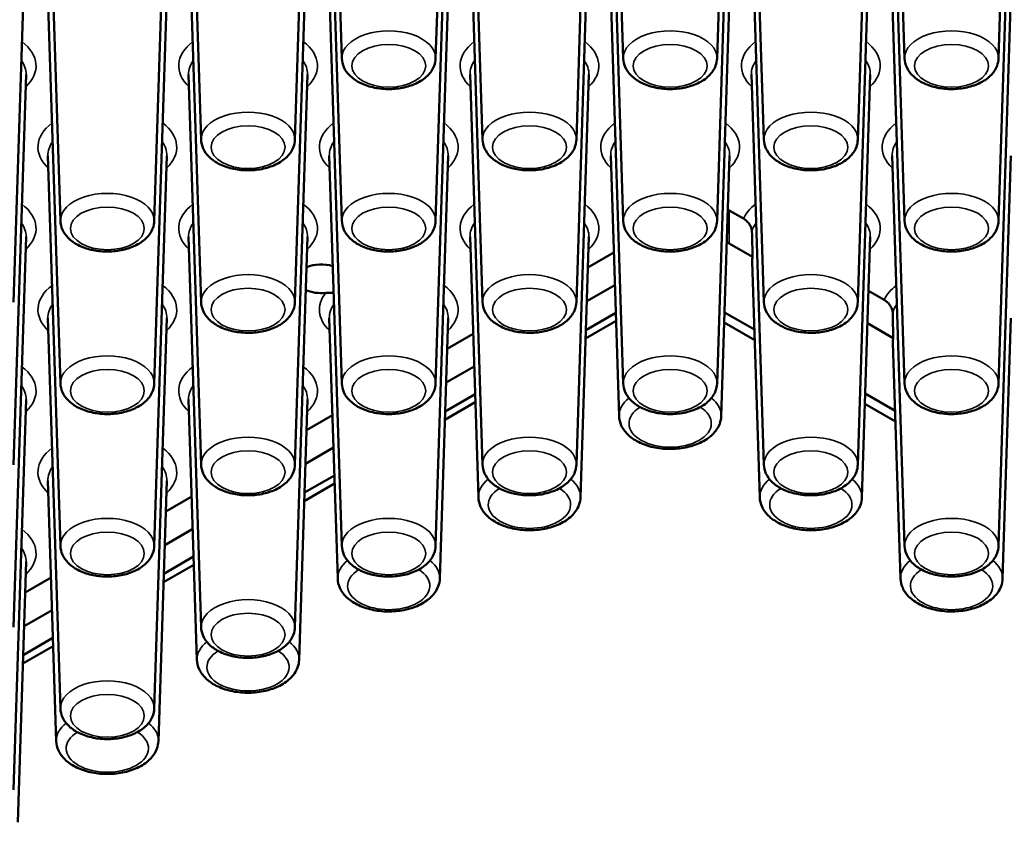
# Paper-space layout 'Sheet_1' of a CAD drawing. Header units: millimetres. Extents: x 0.8 to 58.3, y 0.8 to 58.3.
# Tile 39 of 128: x 4.8 to 6.8, y 41.7 to 43.2. Entities that reach past the tile are written whole.
import ezdxf

# ---------------------------------------------------------------- set-up
doc = ezdxf.new("R2010")
doc.units = ezdxf.units.MM
doc.layers.add('Visible (ISO)', color=7, linetype='Continuous', lineweight=50)
doc.layers.add('Visible Narrow (ISO)', color=7, linetype='Continuous', lineweight=35)

psp = doc.layouts.new('Sheet_1')

# ---------------------------------------------------------------- linework, layer by layer
at = {"layer": 'Visible (ISO)'}
for p, q in [((5.4572, 43.16437), (5.43244, 43.93644)), ((5.64285, 43.16437), (5.66762, 43.93644)), ((6.01398, 43.16437), (5.98922, 43.93644)), ((6.19963, 43.16437), (6.22439, 43.93644)), ((6.57076, 43.16437), (6.54599, 43.93644)), ((6.7564, 43.16437), (6.78117, 43.93644)), ((5.17882, 43.00364), (5.15405, 43.77571)), ((5.36446, 43.00364), (5.38923, 43.77571)), ((5.73559, 43.00364), (5.71083, 43.77571)), ((5.92124, 43.00364), (5.946, 43.77571)), ((6.29237, 43.00364), (6.2676, 43.77571)), ((6.47802, 43.00364), (6.50278, 43.77571)), ((4.90043, 42.84292), (4.87566, 43.61499)), ((5.08607, 42.84292), (5.11084, 43.61499)), ((5.4572, 42.84292), (5.43244, 43.61499)), ((5.64285, 42.84292), (5.66762, 43.61499)), ((6.01398, 42.84292), (5.98922, 43.61499)), ((6.19963, 42.84292), (6.22439, 43.61499)), ((6.57076, 42.84292), (6.54599, 43.61499)), ((6.7564, 42.84292), (6.78117, 43.61499)), ((4.80768, 42.68219), (4.83245, 43.45426)), ((5.17882, 42.68219), (5.15405, 43.45426)), ((5.36446, 42.68219), (5.38923, 43.45426)), ((5.73559, 42.68219), (5.71083, 43.45426)), ((5.92124, 42.68219), (5.946, 43.45426)), ((6.29237, 42.68219), (6.2676, 43.45426)), ((6.47802, 42.68219), (6.50278, 43.45426)), ((4.90043, 42.52146), (4.87566, 43.29353)), ((5.08607, 42.52146), (5.11084, 43.29353)), ((5.4572, 42.52146), (5.43244, 43.29353)), ((5.64285, 42.52146), (5.66762, 43.29353)), ((6.01398, 42.52146), (5.98922, 43.29353)), ((6.19963, 42.52146), (6.22439, 43.29353)), ((6.57076, 42.52146), (6.54599, 43.29353)), ((6.7564, 42.52146), (6.78117, 43.29353)), ((4.80768, 42.36073), (4.83245, 43.1328)), ((5.17882, 42.36073), (5.15405, 43.1328)), ((5.36446, 42.36073), (5.38923, 43.1328)), ((5.73559, 42.36073), (5.71083, 43.1328)), ((5.92124, 42.36073), (5.946, 43.1328)), ((6.29237, 42.36073), (6.2676, 43.1328)), ((6.47802, 42.36073), (6.50278, 43.1328)), ((4.90043, 42.20001), (4.87566, 42.97207)), ((5.08607, 42.20001), (5.11084, 42.97207)), ((5.4572, 42.20001), (5.43244, 42.97207)), ((5.64285, 42.20001), (5.66762, 42.97207)), ((6.00574, 42.45708), (5.98922, 42.97207)), ((6.20787, 42.45708), (6.22439, 42.97207)), ((6.57076, 42.20001), (6.54599, 42.97207)), ((6.7564, 42.20001), (6.78117, 42.97207)), ((6.25204, 42.84757), (6.22372, 42.86392)), ((4.80768, 42.03928), (4.83245, 42.81135)), ((5.17882, 42.03928), (5.15405, 42.81135)), ((5.36446, 42.03928), (5.38923, 42.81135)), ((5.72735, 42.29635), (5.71083, 42.81135)), ((5.92948, 42.29635), (5.946, 42.81135)), ((6.48626, 42.29635), (6.50278, 42.81135)), ((6.26995, 42.77182), (6.22372, 42.79851)), ((5.94406, 42.75067), (5.99537, 42.7803)), ((6.28412, 42.29635), (6.26916, 42.76272)), ((5.99743, 42.71607), (5.94192, 42.68402)), ((6.53043, 42.68684), (6.49936, 42.70478)), ((4.90043, 41.87855), (4.87566, 42.65062)), ((5.08607, 41.87855), (5.11084, 42.65062)), ((5.44896, 42.13563), (5.43244, 42.65062)), ((5.6511, 42.13563), (5.66762, 42.65062)), ((5.99971, 42.64507), (5.93956, 42.61035)), ((5.94009, 42.62701), (5.99919, 42.66113)), ((5.99919, 42.66113), (5.94009, 42.62701)), ((6.27348, 42.62812), (6.21445, 42.6622)), ((6.21445, 42.6622), (6.27348, 42.62812)), ((6.76465, 42.13563), (6.78117, 42.65062)), ((6.2138, 42.64181), (6.27416, 42.60696)), ((6.54833, 42.6111), (6.4973, 42.64056)), ((5.66567, 42.58994), (5.71698, 42.61957)), ((6.56251, 42.13563), (6.54755, 42.602)), ((5.71904, 42.55534), (5.66353, 42.5233)), ((4.80768, 41.71782), (4.83245, 42.48989)), ((5.17057, 41.9749), (5.15405, 42.48989)), ((5.37271, 41.9749), (5.38923, 42.48989)), ((5.6617, 42.46628), (5.7208, 42.5004)), ((5.7208, 42.5004), (5.6617, 42.46628)), ((6.55187, 42.46739), (6.49284, 42.50147)), ((6.49284, 42.50147), (6.55187, 42.46739)), ((5.72132, 42.48435), (5.66117, 42.44962)), ((6.49219, 42.48109), (6.55255, 42.44624)), ((5.38728, 42.42922), (5.43859, 42.45884)), ((5.44065, 42.39462), (5.38514, 42.36257)), ((5.38331, 42.30555), (5.44241, 42.33967)), ((5.44241, 42.33967), (5.38331, 42.30555)), ((4.89218, 41.81417), (4.87566, 42.32916)), ((5.09432, 41.81417), (5.11084, 42.32916)), ((5.44293, 42.32362), (5.38278, 42.28889)), ((5.10889, 42.26849), (5.1602, 42.29811)), ((5.16226, 42.23389), (5.10675, 42.20184)), ((5.10493, 42.14482), (5.16402, 42.17895)), ((5.16402, 42.17895), (5.10493, 42.14482)), ((4.81593, 41.65344), (4.83245, 42.16844)), ((5.16454, 42.16289), (5.10439, 42.12817)), ((4.8305, 42.10776), (4.88181, 42.13738)), ((4.88387, 42.07316), (4.82837, 42.04111)), ((4.88615, 42.00216), (4.826, 41.96744)), ((4.82654, 41.9841), (4.88564, 42.01822)), ((4.88564, 42.01822), (4.82654, 41.9841))]:
    psp.add_line(p, q, dxfattribs=at)
for centre, major_axis, ratio, start_param, end_param in [((6.18197, 42.8398), (0.05906, 0), 0.5775261, 0.7855505, 0.8494026), ((43.04426, 23.57323), (25.32084, -45.44344), 0.5873384, 3.9817928, 3.9829393), ((6.18197, 42.77439), (-0.05906, 0), 0.5775261, 3.9271431, 4.0366859), ((6.38519, 42.76397), (-0.11605, 0), 0.5773503, 6.1656307, 6.3017026), ((5.4164, 42.72861), (0.04921, 0), 0.5773503, 1.0835115, 2.2033027), ((5.4164, 42.72861), (-0.04921, 0), 0.5773503, 0.9012554, 1.7528536), ((43.32265, 23.4125), (25.32084, -45.44344), 0.5873384, 3.9817928, 3.9829393), ((6.66358, 42.60324), (-0.11605, 0), 0.5773503, 6.1656307, 6.3017026)]:
    psp.add_ellipse(centre, major_axis=major_axis, ratio=ratio, start_param=start_param, end_param=end_param, dxfattribs=at)
for points, knots in [([(5.4572, 43.16437), (5.4574, 43.1584), (5.45883, 43.15251), (5.46392, 43.14117), (5.46776, 43.13583), (5.47788, 43.12551), (5.48452, 43.12083), (5.5, 43.11275), (5.50901, 43.10955), (5.52797, 43.10519), (5.53791, 43.10402), (5.55776, 43.10373), (5.56767, 43.10459), (5.58674, 43.1083), (5.5959, 43.11117), (5.61269, 43.11898), (5.62032, 43.12394), (5.63245, 43.13574), (5.63718, 43.14244), (5.6417, 43.15463), (5.64269, 43.15948), (5.64285, 43.16437)], [3.9455081, 3.9455081, 3.9455081, 3.9455081, 4.1802605, 4.1802605, 4.4421326, 4.4421326, 4.7628206, 4.7628206, 5.1183591, 5.1183591, 5.4724135, 5.4724135, 5.8230903, 5.8230903, 6.1763313, 6.1763313, 6.5329314, 6.5329314, 6.8576474, 6.8576474, 7.0500662, 7.0500662, 7.0500662, 7.0500662]), ([(6.01398, 43.16437), (6.01417, 43.1584), (6.01561, 43.15251), (6.0207, 43.14117), (6.02453, 43.13583), (6.03465, 43.12551), (6.0413, 43.12083), (6.05678, 43.11275), (6.06579, 43.10955), (6.08475, 43.10519), (6.09469, 43.10402), (6.11454, 43.10373), (6.12445, 43.10459), (6.14352, 43.1083), (6.15268, 43.11117), (6.16946, 43.11898), (6.17709, 43.12394), (6.18922, 43.13574), (6.19396, 43.14244), (6.19848, 43.15463), (6.19947, 43.15948), (6.19963, 43.16437)], [3.9455081, 3.9455081, 3.9455081, 3.9455081, 4.1802605, 4.1802605, 4.4421326, 4.4421326, 4.7628206, 4.7628206, 5.1183591, 5.1183591, 5.4724135, 5.4724135, 5.8230903, 5.8230903, 6.1763313, 6.1763313, 6.5329314, 6.5329314, 6.8576474, 6.8576474, 7.0500662, 7.0500662, 7.0500662, 7.0500662]), ([(6.57076, 43.16437), (6.57095, 43.1584), (6.57239, 43.15251), (6.57747, 43.14117), (6.58131, 43.13583), (6.59143, 43.12551), (6.59808, 43.12083), (6.61355, 43.11275), (6.62257, 43.10955), (6.64153, 43.10519), (6.65146, 43.10402), (6.67131, 43.10373), (6.68122, 43.10459), (6.7003, 43.1083), (6.70946, 43.11117), (6.72624, 43.11898), (6.73387, 43.12394), (6.746, 43.13574), (6.75074, 43.14244), (6.75526, 43.15463), (6.75625, 43.15948), (6.7564, 43.16437)], [3.9455081, 3.9455081, 3.9455081, 3.9455081, 4.1802605, 4.1802605, 4.4421326, 4.4421326, 4.7628206, 4.7628206, 5.1183591, 5.1183591, 5.4724135, 5.4724135, 5.8230903, 5.8230903, 6.1763313, 6.1763313, 6.5329314, 6.5329314, 6.8576474, 6.8576474, 7.0500662, 7.0500662, 7.0500662, 7.0500662]), ([(5.17882, 43.00364), (5.17901, 42.99767), (5.18045, 42.99178), (5.18553, 42.98044), (5.18937, 42.9751), (5.19949, 42.96478), (5.20613, 42.9601), (5.22161, 42.95202), (5.23063, 42.94883), (5.24958, 42.94446), (5.25952, 42.94329), (5.27937, 42.943), (5.28928, 42.94386), (5.30836, 42.94757), (5.31751, 42.95044), (5.3343, 42.95825), (5.34193, 42.96321), (5.35406, 42.97501), (5.3588, 42.98172), (5.36332, 42.9939), (5.3643, 42.99875), (5.36446, 43.00364)], [3.9455081, 3.9455081, 3.9455081, 3.9455081, 4.1802605, 4.1802605, 4.4421326, 4.4421326, 4.7628206, 4.7628206, 5.1183591, 5.1183591, 5.4724135, 5.4724135, 5.8230903, 5.8230903, 6.1763313, 6.1763313, 6.5329314, 6.5329314, 6.8576474, 6.8576474, 7.0500662, 7.0500662, 7.0500662, 7.0500662]), ([(5.73559, 43.00364), (5.73578, 42.99767), (5.73722, 42.99178), (5.74231, 42.98044), (5.74615, 42.9751), (5.75627, 42.96478), (5.76291, 42.9601), (5.77839, 42.95202), (5.7874, 42.94883), (5.80636, 42.94446), (5.8163, 42.94329), (5.83615, 42.943), (5.84606, 42.94386), (5.86513, 42.94757), (5.87429, 42.95044), (5.89107, 42.95825), (5.89871, 42.96321), (5.91084, 42.97501), (5.91557, 42.98172), (5.92009, 42.9939), (5.92108, 42.99875), (5.92124, 43.00364)], [3.9455081, 3.9455081, 3.9455081, 3.9455081, 4.1802605, 4.1802605, 4.4421326, 4.4421326, 4.7628206, 4.7628206, 5.1183591, 5.1183591, 5.4724135, 5.4724135, 5.8230903, 5.8230903, 6.1763313, 6.1763313, 6.5329314, 6.5329314, 6.8576474, 6.8576474, 7.0500662, 7.0500662, 7.0500662, 7.0500662]), ([(6.29237, 43.00364), (6.29256, 42.99767), (6.294, 42.99178), (6.29909, 42.98044), (6.30292, 42.9751), (6.31304, 42.96478), (6.31969, 42.9601), (6.33516, 42.95202), (6.34418, 42.94883), (6.36314, 42.94446), (6.37307, 42.94329), (6.39293, 42.943), (6.40283, 42.94386), (6.42191, 42.94757), (6.43107, 42.95044), (6.44785, 42.95825), (6.45548, 42.96321), (6.46761, 42.97501), (6.47235, 42.98172), (6.47687, 42.9939), (6.47786, 42.99875), (6.47802, 43.00364)], [3.9455081, 3.9455081, 3.9455081, 3.9455081, 4.1802605, 4.1802605, 4.4421326, 4.4421326, 4.7628206, 4.7628206, 5.1183591, 5.1183591, 5.4724135, 5.4724135, 5.8230903, 5.8230903, 6.1763313, 6.1763313, 6.5329314, 6.5329314, 6.8576474, 6.8576474, 7.0500662, 7.0500662, 7.0500662, 7.0500662]), ([(4.90043, 42.84292), (4.90062, 42.83695), (4.90206, 42.83106), (4.90714, 42.81971), (4.91098, 42.81438), (4.9211, 42.80406), (4.92774, 42.79937), (4.94322, 42.7913), (4.95224, 42.7881), (4.97119, 42.78373), (4.98113, 42.78257), (5.00098, 42.78228), (5.01089, 42.78313), (5.02997, 42.78685), (5.03913, 42.78971), (5.05591, 42.79752), (5.06354, 42.80248), (5.07567, 42.81428), (5.08041, 42.82099), (5.08493, 42.83317), (5.08592, 42.83802), (5.08607, 42.84292)], [3.9455081, 3.9455081, 3.9455081, 3.9455081, 4.1802605, 4.1802605, 4.4421326, 4.4421326, 4.7628206, 4.7628206, 5.1183591, 5.1183591, 5.4724135, 5.4724135, 5.8230903, 5.8230903, 6.1763313, 6.1763313, 6.5329314, 6.5329314, 6.8576474, 6.8576474, 7.0500662, 7.0500662, 7.0500662, 7.0500662]), ([(5.4572, 42.84292), (5.4574, 42.83695), (5.45883, 42.83106), (5.46392, 42.81971), (5.46776, 42.81438), (5.47788, 42.80406), (5.48452, 42.79937), (5.5, 42.7913), (5.50901, 42.7881), (5.52797, 42.78373), (5.53791, 42.78257), (5.55776, 42.78228), (5.56767, 42.78313), (5.58674, 42.78685), (5.5959, 42.78971), (5.61269, 42.79752), (5.62032, 42.80248), (5.63245, 42.81428), (5.63718, 42.82099), (5.6417, 42.83317), (5.64269, 42.83802), (5.64285, 42.84292)], [3.9455081, 3.9455081, 3.9455081, 3.9455081, 4.1802605, 4.1802605, 4.4421326, 4.4421326, 4.7628206, 4.7628206, 5.1183591, 5.1183591, 5.4724135, 5.4724135, 5.8230903, 5.8230903, 6.1763313, 6.1763313, 6.5329314, 6.5329314, 6.8576474, 6.8576474, 7.0500662, 7.0500662, 7.0500662, 7.0500662]), ([(6.01398, 42.84292), (6.01417, 42.83695), (6.01561, 42.83106), (6.0207, 42.81971), (6.02453, 42.81438), (6.03465, 42.80406), (6.0413, 42.79937), (6.05678, 42.7913), (6.06579, 42.7881), (6.08475, 42.78373), (6.09469, 42.78257), (6.11454, 42.78228), (6.12445, 42.78313), (6.14352, 42.78685), (6.15268, 42.78971), (6.16946, 42.79752), (6.17709, 42.80248), (6.18922, 42.81428), (6.19396, 42.82099), (6.19848, 42.83317), (6.19947, 42.83802), (6.19963, 42.84292)], [3.9455081, 3.9455081, 3.9455081, 3.9455081, 4.1802605, 4.1802605, 4.4421326, 4.4421326, 4.7628206, 4.7628206, 5.1183591, 5.1183591, 5.4724135, 5.4724135, 5.8230903, 5.8230903, 6.1763313, 6.1763313, 6.5329314, 6.5329314, 6.8576474, 6.8576474, 7.0500662, 7.0500662, 7.0500662, 7.0500662]), ([(6.26872, 42.82202), (6.26867, 42.82384), (6.26824, 42.82609), (6.26685, 42.8304), (6.26551, 42.83318), (6.26265, 42.8378), (6.26056, 42.84044), (6.25668, 42.84437), (6.25417, 42.84634), (6.25204, 42.84757)], [0.162476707, 0.162476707, 0.162476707, 0.162476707, 0.178547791, 0.178547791, 0.19819447, 0.19819447, 0.220098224, 0.220098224, 0.243025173, 0.243025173, 0.243025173, 0.243025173]), ([(6.57076, 42.84292), (6.57095, 42.83695), (6.57239, 42.83106), (6.57747, 42.81971), (6.58131, 42.81438), (6.59143, 42.80406), (6.59808, 42.79937), (6.61355, 42.7913), (6.62257, 42.7881), (6.64153, 42.78373), (6.65146, 42.78257), (6.67131, 42.78228), (6.68122, 42.78313), (6.7003, 42.78685), (6.70946, 42.78971), (6.72624, 42.79752), (6.73387, 42.80248), (6.746, 42.81428), (6.75074, 42.82099), (6.75526, 42.83317), (6.75625, 42.83802), (6.7564, 42.84292)], [3.9455081, 3.9455081, 3.9455081, 3.9455081, 4.1802605, 4.1802605, 4.4421326, 4.4421326, 4.7628206, 4.7628206, 5.1183591, 5.1183591, 5.4724135, 5.4724135, 5.8230903, 5.8230903, 6.1763313, 6.1763313, 6.5329314, 6.5329314, 6.8576474, 6.8576474, 7.0500662, 7.0500662, 7.0500662, 7.0500662]), ([(5.44113, 42.70109), (5.43874, 42.70108), (5.43615, 42.70113), (5.43054, 42.70106), (5.42785, 42.70093), (5.42531, 42.70066)], [0.530273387, 0.530273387, 0.530273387, 0.530273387, 0.548724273, 0.548724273, 0.567451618, 0.567451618, 0.567451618, 0.567451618]), ([(6.54711, 42.66129), (6.54705, 42.66311), (6.54663, 42.66536), (6.54524, 42.66967), (6.5439, 42.67245), (6.54104, 42.67707), (6.53894, 42.67971), (6.53507, 42.68364), (6.53256, 42.68562), (6.53043, 42.68684)], [0.162476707, 0.162476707, 0.162476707, 0.162476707, 0.178547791, 0.178547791, 0.19819447, 0.19819447, 0.220098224, 0.220098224, 0.243025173, 0.243025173, 0.243025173, 0.243025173]), ([(5.17882, 42.68219), (5.17901, 42.67622), (5.18045, 42.67033), (5.18553, 42.65898), (5.18937, 42.65365), (5.19949, 42.64333), (5.20613, 42.63865), (5.22161, 42.63057), (5.23063, 42.62737), (5.24958, 42.62301), (5.25952, 42.62184), (5.27937, 42.62155), (5.28928, 42.6224), (5.30836, 42.62612), (5.31751, 42.62898), (5.3343, 42.6368), (5.34193, 42.64176), (5.35406, 42.65356), (5.3588, 42.66026), (5.36332, 42.67245), (5.3643, 42.6773), (5.36446, 42.68219)], [3.9455081, 3.9455081, 3.9455081, 3.9455081, 4.1802605, 4.1802605, 4.4421326, 4.4421326, 4.7628206, 4.7628206, 5.1183591, 5.1183591, 5.4724135, 5.4724135, 5.8230903, 5.8230903, 6.1763313, 6.1763313, 6.5329314, 6.5329314, 6.8576474, 6.8576474, 7.0500662, 7.0500662, 7.0500662, 7.0500662]), ([(5.73559, 42.68219), (5.73578, 42.67622), (5.73722, 42.67033), (5.74231, 42.65898), (5.74615, 42.65365), (5.75627, 42.64333), (5.76291, 42.63865), (5.77839, 42.63057), (5.7874, 42.62737), (5.80636, 42.62301), (5.8163, 42.62184), (5.83615, 42.62155), (5.84606, 42.6224), (5.86513, 42.62612), (5.87429, 42.62898), (5.89107, 42.6368), (5.89871, 42.64176), (5.91084, 42.65356), (5.91557, 42.66026), (5.92009, 42.67245), (5.92108, 42.6773), (5.92124, 42.68219)], [3.9455081, 3.9455081, 3.9455081, 3.9455081, 4.1802605, 4.1802605, 4.4421326, 4.4421326, 4.7628206, 4.7628206, 5.1183591, 5.1183591, 5.4724135, 5.4724135, 5.8230903, 5.8230903, 6.1763313, 6.1763313, 6.5329314, 6.5329314, 6.8576474, 6.8576474, 7.0500662, 7.0500662, 7.0500662, 7.0500662]), ([(6.29237, 42.68219), (6.29256, 42.67622), (6.294, 42.67033), (6.29909, 42.65898), (6.30292, 42.65365), (6.31304, 42.64333), (6.31969, 42.63865), (6.33516, 42.63057), (6.34418, 42.62737), (6.36314, 42.62301), (6.37307, 42.62184), (6.39293, 42.62155), (6.40283, 42.6224), (6.42191, 42.62612), (6.43107, 42.62898), (6.44785, 42.6368), (6.45548, 42.64176), (6.46761, 42.65356), (6.47235, 42.66026), (6.47687, 42.67245), (6.47786, 42.6773), (6.47802, 42.68219)], [3.9455081, 3.9455081, 3.9455081, 3.9455081, 4.1802605, 4.1802605, 4.4421326, 4.4421326, 4.7628206, 4.7628206, 5.1183591, 5.1183591, 5.4724135, 5.4724135, 5.8230903, 5.8230903, 6.1763313, 6.1763313, 6.5329314, 6.5329314, 6.8576474, 6.8576474, 7.0500662, 7.0500662, 7.0500662, 7.0500662]), ([(4.90043, 42.52146), (4.90062, 42.51549), (4.90206, 42.5096), (4.90714, 42.49825), (4.91098, 42.49292), (4.9211, 42.4826), (4.92774, 42.47792), (4.94322, 42.46984), (4.95224, 42.46664), (4.97119, 42.46228), (4.98113, 42.46111), (5.00098, 42.46082), (5.01089, 42.46168), (5.02997, 42.46539), (5.03913, 42.46826), (5.05591, 42.47607), (5.06354, 42.48103), (5.07567, 42.49283), (5.08041, 42.49953), (5.08493, 42.51172), (5.08592, 42.51657), (5.08607, 42.52146)], [3.9455081, 3.9455081, 3.9455081, 3.9455081, 4.1802605, 4.1802605, 4.4421326, 4.4421326, 4.7628206, 4.7628206, 5.1183591, 5.1183591, 5.4724135, 5.4724135, 5.8230903, 5.8230903, 6.1763313, 6.1763313, 6.5329314, 6.5329314, 6.8576474, 6.8576474, 7.0500662, 7.0500662, 7.0500662, 7.0500662]), ([(5.4572, 42.52146), (5.4574, 42.51549), (5.45883, 42.5096), (5.46392, 42.49825), (5.46776, 42.49292), (5.47788, 42.4826), (5.48452, 42.47792), (5.5, 42.46984), (5.50901, 42.46664), (5.52797, 42.46228), (5.53791, 42.46111), (5.55776, 42.46082), (5.56767, 42.46168), (5.58674, 42.46539), (5.5959, 42.46826), (5.61269, 42.47607), (5.62032, 42.48103), (5.63245, 42.49283), (5.63718, 42.49953), (5.6417, 42.51172), (5.64269, 42.51657), (5.64285, 42.52146)], [3.9455081, 3.9455081, 3.9455081, 3.9455081, 4.1802605, 4.1802605, 4.4421326, 4.4421326, 4.7628206, 4.7628206, 5.1183591, 5.1183591, 5.4724135, 5.4724135, 5.8230903, 5.8230903, 6.1763313, 6.1763313, 6.5329314, 6.5329314, 6.8576474, 6.8576474, 7.0500662, 7.0500662, 7.0500662, 7.0500662]), ([(6.01398, 42.52146), (6.01417, 42.51549), (6.01561, 42.5096), (6.0207, 42.49825), (6.02453, 42.49292), (6.03465, 42.4826), (6.0413, 42.47792), (6.05678, 42.46984), (6.06579, 42.46664), (6.08475, 42.46228), (6.09469, 42.46111), (6.11454, 42.46082), (6.12445, 42.46168), (6.14352, 42.46539), (6.15268, 42.46826), (6.16946, 42.47607), (6.17709, 42.48103), (6.18922, 42.49283), (6.19396, 42.49953), (6.19848, 42.51172), (6.19947, 42.51657), (6.19963, 42.52146)], [3.9455081, 3.9455081, 3.9455081, 3.9455081, 4.1802605, 4.1802605, 4.4421326, 4.4421326, 4.7628206, 4.7628206, 5.1183591, 5.1183591, 5.4724135, 5.4724135, 5.8230903, 5.8230903, 6.1763313, 6.1763313, 6.5329314, 6.5329314, 6.8576474, 6.8576474, 7.0500662, 7.0500662, 7.0500662, 7.0500662]), ([(6.57076, 42.52146), (6.57095, 42.51549), (6.57239, 42.5096), (6.57747, 42.49825), (6.58131, 42.49292), (6.59143, 42.4826), (6.59808, 42.47792), (6.61355, 42.46984), (6.62257, 42.46664), (6.64153, 42.46228), (6.65146, 42.46111), (6.67131, 42.46082), (6.68122, 42.46168), (6.7003, 42.46539), (6.70946, 42.46826), (6.72624, 42.47607), (6.73387, 42.48103), (6.746, 42.49283), (6.75074, 42.49953), (6.75526, 42.51172), (6.75625, 42.51657), (6.7564, 42.52146)], [3.9455081, 3.9455081, 3.9455081, 3.9455081, 4.1802605, 4.1802605, 4.4421326, 4.4421326, 4.7628206, 4.7628206, 5.1183591, 5.1183591, 5.4724135, 5.4724135, 5.8230903, 5.8230903, 6.1763313, 6.1763313, 6.5329314, 6.5329314, 6.8576474, 6.8576474, 7.0500662, 7.0500662, 7.0500662, 7.0500662]), ([(6.00574, 42.45708), (6.00594, 42.45062), (6.00752, 42.44425), (6.01313, 42.43196), (6.01737, 42.42617), (6.02854, 42.41501), (6.03587, 42.40995), (6.05286, 42.40129), (6.06269, 42.39788), (6.08334, 42.39325), (6.09416, 42.39203), (6.11576, 42.39179), (6.12654, 42.39275), (6.14726, 42.39682), (6.15718, 42.39995), (6.17533, 42.40839), (6.18355, 42.41373), (6.19665, 42.42639), (6.20176, 42.43359), (6.20664, 42.44664), (6.2077, 42.45184), (6.20787, 42.45708)], [3.9455081, 3.9455081, 3.9455081, 3.9455081, 4.1845436, 4.1845436, 4.4511673, 4.4511673, 4.7745759, 4.7745759, 5.1276159, 5.1276159, 5.4784127, 5.4784127, 5.8261934, 5.8261934, 6.1764028, 6.1764028, 6.5300221, 6.5300221, 6.8559818, 6.8559818, 7.0500662, 7.0500662, 7.0500662, 7.0500662]), ([(5.17882, 42.36073), (5.17901, 42.35476), (5.18045, 42.34887), (5.18553, 42.33753), (5.18937, 42.33219), (5.19949, 42.32187), (5.20613, 42.31719), (5.22161, 42.30911), (5.23063, 42.30591), (5.24958, 42.30155), (5.25952, 42.30038), (5.27937, 42.30009), (5.28928, 42.30095), (5.30836, 42.30466), (5.31751, 42.30753), (5.3343, 42.31534), (5.34193, 42.3203), (5.35406, 42.3321), (5.3588, 42.33881), (5.36332, 42.35099), (5.3643, 42.35584), (5.36446, 42.36073)], [3.9455081, 3.9455081, 3.9455081, 3.9455081, 4.1802605, 4.1802605, 4.4421326, 4.4421326, 4.7628206, 4.7628206, 5.1183591, 5.1183591, 5.4724135, 5.4724135, 5.8230903, 5.8230903, 6.1763313, 6.1763313, 6.5329314, 6.5329314, 6.8576474, 6.8576474, 7.0500662, 7.0500662, 7.0500662, 7.0500662]), ([(5.73559, 42.36073), (5.73578, 42.35476), (5.73722, 42.34887), (5.74231, 42.33753), (5.74615, 42.33219), (5.75627, 42.32187), (5.76291, 42.31719), (5.77839, 42.30911), (5.7874, 42.30591), (5.80636, 42.30155), (5.8163, 42.30038), (5.83615, 42.30009), (5.84606, 42.30095), (5.86513, 42.30466), (5.87429, 42.30753), (5.89107, 42.31534), (5.89871, 42.3203), (5.91084, 42.3321), (5.91557, 42.33881), (5.92009, 42.35099), (5.92108, 42.35584), (5.92124, 42.36073)], [3.9455081, 3.9455081, 3.9455081, 3.9455081, 4.1802605, 4.1802605, 4.4421326, 4.4421326, 4.7628206, 4.7628206, 5.1183591, 5.1183591, 5.4724135, 5.4724135, 5.8230903, 5.8230903, 6.1763313, 6.1763313, 6.5329314, 6.5329314, 6.8576474, 6.8576474, 7.0500662, 7.0500662, 7.0500662, 7.0500662]), ([(6.29237, 42.36073), (6.29256, 42.35476), (6.294, 42.34887), (6.29909, 42.33753), (6.30292, 42.33219), (6.31304, 42.32187), (6.31969, 42.31719), (6.33516, 42.30911), (6.34418, 42.30591), (6.36314, 42.30155), (6.37307, 42.30038), (6.39293, 42.30009), (6.40283, 42.30095), (6.42191, 42.30466), (6.43107, 42.30753), (6.44785, 42.31534), (6.45548, 42.3203), (6.46761, 42.3321), (6.47235, 42.33881), (6.47687, 42.35099), (6.47786, 42.35584), (6.47802, 42.36073)], [3.9455081, 3.9455081, 3.9455081, 3.9455081, 4.1802605, 4.1802605, 4.4421326, 4.4421326, 4.7628206, 4.7628206, 5.1183591, 5.1183591, 5.4724135, 5.4724135, 5.8230903, 5.8230903, 6.1763313, 6.1763313, 6.5329314, 6.5329314, 6.8576474, 6.8576474, 7.0500662, 7.0500662, 7.0500662, 7.0500662]), ([(5.72735, 42.29635), (5.72755, 42.2899), (5.72913, 42.28352), (5.73474, 42.27123), (5.73898, 42.26545), (5.75015, 42.25429), (5.75748, 42.24922), (5.77447, 42.24056), (5.7843, 42.23715), (5.80496, 42.23252), (5.81577, 42.2313), (5.83737, 42.23106), (5.84815, 42.23202), (5.86887, 42.2361), (5.8788, 42.23922), (5.89694, 42.24767), (5.90516, 42.25301), (5.91826, 42.26566), (5.92337, 42.27287), (5.92825, 42.28591), (5.92932, 42.29111), (5.92948, 42.29635)], [3.9455081, 3.9455081, 3.9455081, 3.9455081, 4.1845436, 4.1845436, 4.4511673, 4.4511673, 4.7745759, 4.7745759, 5.1276159, 5.1276159, 5.4784127, 5.4784127, 5.8261934, 5.8261934, 6.1764028, 6.1764028, 6.5300221, 6.5300221, 6.8559818, 6.8559818, 7.0500662, 7.0500662, 7.0500662, 7.0500662]), ([(6.28412, 42.29635), (6.28433, 42.2899), (6.28591, 42.28352), (6.29152, 42.27123), (6.29576, 42.26545), (6.30693, 42.25429), (6.31426, 42.24922), (6.33124, 42.24056), (6.34108, 42.23715), (6.36173, 42.23252), (6.37255, 42.2313), (6.39415, 42.23106), (6.40493, 42.23202), (6.42564, 42.2361), (6.43557, 42.23922), (6.45372, 42.24767), (6.46194, 42.25301), (6.47504, 42.26566), (6.48015, 42.27287), (6.48503, 42.28591), (6.48609, 42.29111), (6.48626, 42.29635)], [3.9455081, 3.9455081, 3.9455081, 3.9455081, 4.1845436, 4.1845436, 4.4511673, 4.4511673, 4.7745759, 4.7745759, 5.1276159, 5.1276159, 5.4784127, 5.4784127, 5.8261934, 5.8261934, 6.1764028, 6.1764028, 6.5300221, 6.5300221, 6.8559818, 6.8559818, 7.0500662, 7.0500662, 7.0500662, 7.0500662]), ([(4.90043, 42.20001), (4.90062, 42.19404), (4.90206, 42.18814), (4.90714, 42.1768), (4.91098, 42.17147), (4.9211, 42.16115), (4.92774, 42.15646), (4.94322, 42.14838), (4.95224, 42.14519), (4.97119, 42.14082), (4.98113, 42.13966), (5.00098, 42.13937), (5.01089, 42.14022), (5.02997, 42.14394), (5.03913, 42.1468), (5.05591, 42.15461), (5.06354, 42.15957), (5.07567, 42.17137), (5.08041, 42.17808), (5.08493, 42.19026), (5.08592, 42.19511), (5.08607, 42.20001)], [3.9455081, 3.9455081, 3.9455081, 3.9455081, 4.1802605, 4.1802605, 4.4421326, 4.4421326, 4.7628206, 4.7628206, 5.1183591, 5.1183591, 5.4724135, 5.4724135, 5.8230903, 5.8230903, 6.1763313, 6.1763313, 6.5329314, 6.5329314, 6.8576474, 6.8576474, 7.0500662, 7.0500662, 7.0500662, 7.0500662]), ([(5.4572, 42.20001), (5.4574, 42.19404), (5.45883, 42.18814), (5.46392, 42.1768), (5.46776, 42.17147), (5.47788, 42.16115), (5.48452, 42.15646), (5.5, 42.14838), (5.50901, 42.14519), (5.52797, 42.14082), (5.53791, 42.13966), (5.55776, 42.13937), (5.56767, 42.14022), (5.58674, 42.14394), (5.5959, 42.1468), (5.61269, 42.15461), (5.62032, 42.15957), (5.63245, 42.17137), (5.63718, 42.17808), (5.6417, 42.19026), (5.64269, 42.19511), (5.64285, 42.20001)], [3.9455081, 3.9455081, 3.9455081, 3.9455081, 4.1802605, 4.1802605, 4.4421326, 4.4421326, 4.7628206, 4.7628206, 5.1183591, 5.1183591, 5.4724135, 5.4724135, 5.8230903, 5.8230903, 6.1763313, 6.1763313, 6.5329314, 6.5329314, 6.8576474, 6.8576474, 7.0500662, 7.0500662, 7.0500662, 7.0500662]), ([(6.57076, 42.20001), (6.57095, 42.19404), (6.57239, 42.18814), (6.57747, 42.1768), (6.58131, 42.17147), (6.59143, 42.16115), (6.59808, 42.15646), (6.61355, 42.14838), (6.62257, 42.14519), (6.64153, 42.14082), (6.65146, 42.13966), (6.67131, 42.13937), (6.68122, 42.14022), (6.7003, 42.14394), (6.70946, 42.1468), (6.72624, 42.15461), (6.73387, 42.15957), (6.746, 42.17137), (6.75074, 42.17808), (6.75526, 42.19026), (6.75625, 42.19511), (6.7564, 42.20001)], [3.9455081, 3.9455081, 3.9455081, 3.9455081, 4.1802605, 4.1802605, 4.4421326, 4.4421326, 4.7628206, 4.7628206, 5.1183591, 5.1183591, 5.4724135, 5.4724135, 5.8230903, 5.8230903, 6.1763313, 6.1763313, 6.5329314, 6.5329314, 6.8576474, 6.8576474, 7.0500662, 7.0500662, 7.0500662, 7.0500662]), ([(5.44896, 42.13563), (5.44917, 42.12917), (5.45074, 42.12279), (5.45635, 42.11051), (5.46059, 42.10472), (5.47176, 42.09356), (5.47909, 42.08849), (5.49608, 42.07983), (5.50591, 42.07642), (5.52657, 42.07179), (5.53738, 42.07057), (5.55898, 42.07033), (5.56976, 42.07129), (5.59048, 42.07537), (5.60041, 42.07849), (5.61855, 42.08694), (5.62678, 42.09228), (5.63987, 42.10494), (5.64498, 42.11214), (5.64986, 42.12519), (5.65093, 42.13038), (5.6511, 42.13563)], [3.9455081, 3.9455081, 3.9455081, 3.9455081, 4.1845436, 4.1845436, 4.4511673, 4.4511673, 4.7745759, 4.7745759, 5.1276159, 5.1276159, 5.4784127, 5.4784127, 5.8261934, 5.8261934, 6.1764028, 6.1764028, 6.5300221, 6.5300221, 6.8559818, 6.8559818, 7.0500662, 7.0500662, 7.0500662, 7.0500662]), ([(6.56251, 42.13563), (6.56272, 42.12917), (6.5643, 42.12279), (6.56991, 42.11051), (6.57414, 42.10472), (6.58532, 42.09356), (6.59265, 42.08849), (6.60963, 42.07983), (6.61947, 42.07642), (6.64012, 42.07179), (6.65094, 42.07057), (6.67254, 42.07033), (6.68332, 42.07129), (6.70403, 42.07537), (6.71396, 42.07849), (6.73211, 42.08694), (6.74033, 42.09228), (6.75343, 42.10494), (6.75854, 42.11214), (6.76342, 42.12519), (6.76448, 42.13038), (6.76465, 42.13563)], [3.9455081, 3.9455081, 3.9455081, 3.9455081, 4.1845436, 4.1845436, 4.4511673, 4.4511673, 4.7745759, 4.7745759, 5.1276159, 5.1276159, 5.4784127, 5.4784127, 5.8261934, 5.8261934, 6.1764028, 6.1764028, 6.5300221, 6.5300221, 6.8559818, 6.8559818, 7.0500662, 7.0500662, 7.0500662, 7.0500662]), ([(5.17882, 42.03928), (5.17901, 42.03331), (5.18045, 42.02742), (5.18553, 42.01607), (5.18937, 42.01074), (5.19949, 42.00042), (5.20613, 41.99573), (5.22161, 41.98766), (5.23063, 41.98446), (5.24958, 41.98009), (5.25952, 41.97893), (5.27937, 41.97864), (5.28928, 41.97949), (5.30836, 41.98321), (5.31751, 41.98607), (5.3343, 41.99389), (5.34193, 41.99885), (5.35406, 42.01064), (5.3588, 42.01735), (5.36332, 42.02954), (5.3643, 42.03438), (5.36446, 42.03928)], [3.9455081, 3.9455081, 3.9455081, 3.9455081, 4.1802605, 4.1802605, 4.4421326, 4.4421326, 4.7628206, 4.7628206, 5.1183591, 5.1183591, 5.4724135, 5.4724135, 5.8230903, 5.8230903, 6.1763313, 6.1763313, 6.5329314, 6.5329314, 6.8576474, 6.8576474, 7.0500662, 7.0500662, 7.0500662, 7.0500662]), ([(5.17057, 41.9749), (5.17078, 41.96844), (5.17236, 41.96207), (5.17796, 41.94978), (5.1822, 41.94399), (5.19338, 41.93283), (5.2007, 41.92776), (5.21769, 41.91911), (5.22752, 41.91569), (5.24818, 41.91107), (5.25899, 41.90985), (5.28059, 41.9096), (5.29137, 41.91057), (5.31209, 41.91464), (5.32202, 41.91776), (5.34016, 41.92621), (5.34839, 41.93155), (5.36148, 41.94421), (5.36659, 41.95141), (5.37147, 41.96446), (5.37254, 41.96965), (5.37271, 41.9749)], [3.9455081, 3.9455081, 3.9455081, 3.9455081, 4.1845436, 4.1845436, 4.4511673, 4.4511673, 4.7745759, 4.7745759, 5.1276159, 5.1276159, 5.4784127, 5.4784127, 5.8261934, 5.8261934, 6.1764028, 6.1764028, 6.5300221, 6.5300221, 6.8559818, 6.8559818, 7.0500662, 7.0500662, 7.0500662, 7.0500662]), ([(4.90043, 41.87855), (4.90062, 41.87258), (4.90206, 41.86669), (4.90714, 41.85534), (4.91098, 41.85001), (4.9211, 41.83969), (4.92774, 41.83501), (4.94322, 41.82693), (4.95224, 41.82373), (4.97119, 41.81937), (4.98113, 41.8182), (5.00098, 41.81791), (5.01089, 41.81877), (5.02997, 41.82248), (5.03913, 41.82535), (5.05591, 41.83316), (5.06354, 41.83812), (5.07567, 41.84992), (5.08041, 41.85662), (5.08493, 41.86881), (5.08592, 41.87366), (5.08607, 41.87855)], [3.9455081, 3.9455081, 3.9455081, 3.9455081, 4.1802605, 4.1802605, 4.4421326, 4.4421326, 4.7628206, 4.7628206, 5.1183591, 5.1183591, 5.4724135, 5.4724135, 5.8230903, 5.8230903, 6.1763313, 6.1763313, 6.5329314, 6.5329314, 6.8576474, 6.8576474, 7.0500662, 7.0500662, 7.0500662, 7.0500662]), ([(4.89218, 41.81417), (4.89239, 41.80771), (4.89397, 41.80134), (4.89957, 41.78905), (4.90381, 41.78326), (4.91499, 41.7721), (4.92232, 41.76704), (4.9393, 41.75838), (4.94913, 41.75497), (4.96979, 41.75034), (4.98061, 41.74912), (5.00221, 41.74888), (5.01298, 41.74984), (5.0337, 41.75391), (5.04363, 41.75704), (5.06178, 41.76548), (5.07, 41.77082), (5.0831, 41.78348), (5.08821, 41.79068), (5.09308, 41.80373), (5.09415, 41.80893), (5.09432, 41.81417)], [3.9455081, 3.9455081, 3.9455081, 3.9455081, 4.1845436, 4.1845436, 4.4511673, 4.4511673, 4.7745759, 4.7745759, 5.1276159, 5.1276159, 5.4784127, 5.4784127, 5.8261934, 5.8261934, 6.1764028, 6.1764028, 6.5300221, 6.5300221, 6.8559818, 6.8559818, 7.0500662, 7.0500662, 7.0500662, 7.0500662])]:
    psp.add_open_spline(points, degree=3, knots=knots, dxfattribs=at)
at = {"layer": 'Visible Narrow (ISO)'}
psp.add_line((6.22372, 42.79851), (6.22372, 42.86392), dxfattribs=at)
for centre, major_axis, start_param, end_param in [((5.55003, 43.16536), (0.09284, 0), 6.264668, 9.4432953), ((6.1068, 43.16536), (0.09284, 0), 6.264668, 9.4432953), ((6.66358, 43.16536), (0.09284, 0), 6.264668, 9.4432953), ((4.71486, 43.14971), (0.13729, 0), 5.7297669, 6.9324051), ((5.27164, 43.14971), (-0.13729, 0), 5.6339655, 6.8366037), ((5.27164, 43.14971), (0.13729, 0), 5.7297669, 6.9324051), ((5.82842, 43.14971), (-0.13729, 0), 5.6339655, 6.8366037), ((5.82842, 43.14971), (0.13729, 0), 5.7297669, 6.9324051), ((6.38519, 43.14971), (-0.13729, 0), 5.6339655, 6.8366037), ((6.38519, 43.14971), (0.13729, 0), 5.7297669, 6.9324051), ((4.71486, 43.13406), (0.11761, 0), 6.264668, 6.6864984), ((5.27164, 43.13406), (-0.11761, 0), 5.8798722, 6.3017026), ((5.27164, 43.13406), (0.11761, 0), 6.264668, 6.6864984), ((5.82842, 43.13406), (-0.11761, 0), 5.8798722, 6.3017026), ((5.82842, 43.13406), (0.11761, 0), 6.264668, 6.6864984), ((6.38519, 43.13406), (-0.11761, 0), 5.8798722, 6.3017026), ((6.38519, 43.13406), (0.11761, 0), 6.264668, 6.6864984), ((5.27164, 43.00464), (0.09284, 0), 6.264668, 9.4432953), ((5.82842, 43.00464), (0.09284, 0), 6.264668, 9.4432953), ((6.38519, 43.00464), (0.09284, 0), 6.264668, 9.4432953), ((4.99325, 42.98898), (-0.13729, 0), 5.6339655, 6.8366037), ((4.99325, 42.98898), (0.13729, 0), 5.7297669, 6.9324051), ((5.55003, 42.98898), (-0.13729, 0), 5.6339655, 6.8366037), ((5.55003, 42.98898), (0.13729, 0), 5.7297669, 6.9324051), ((6.1068, 42.98898), (-0.13729, 0), 5.6339655, 6.8366037), ((6.1068, 42.98898), (0.13729, 0), 5.7297669, 6.9324051), ((6.66358, 42.98898), (-0.13729, 0), 5.6339655, 6.8366037), ((4.99325, 42.97333), (-0.11761, 0), 5.8798722, 6.3017026), ((4.99325, 42.97333), (0.11761, 0), 6.264668, 6.6864984), ((5.55003, 42.97333), (-0.11761, 0), 5.8798722, 6.3017026), ((5.55003, 42.97333), (0.11761, 0), 6.264668, 6.6864984), ((6.1068, 42.97333), (-0.11761, 0), 5.8798722, 6.3017026), ((6.1068, 42.97333), (0.11761, 0), 6.264668, 6.6864984), ((6.66358, 42.97333), (-0.11761, 0), 5.8798722, 6.3017026), ((4.99325, 42.84391), (0.09284, 0), 6.264668, 9.4432953), ((5.55003, 42.84391), (0.09284, 0), 6.264668, 9.4432953), ((6.1068, 42.84391), (0.09284, 0), 6.264668, 9.4432953), ((6.66358, 42.84391), (0.09284, 0), 6.264668, 9.4432953), ((4.71486, 42.82826), (0.13729, 0), 5.7297669, 6.9324051), ((5.27164, 42.82826), (-0.13729, 0), 5.6339655, 6.8366037), ((5.27164, 42.82826), (0.13729, 0), 5.7297669, 6.9324051), ((5.82842, 42.82826), (-0.13729, 0), 5.6339655, 6.8366037), ((5.82842, 42.82826), (0.13729, 0), 5.7297669, 6.9324051), ((6.38519, 42.82826), (-0.13729, 0), 5.6339655, 6.0370206), ((6.38519, 42.82826), (0.13729, 0), 5.7297669, 6.9324051), ((4.71486, 42.8126), (0.11761, 0), 6.264668, 6.6864984), ((5.27164, 42.8126), (-0.11761, 0), 5.8798722, 6.3017026), ((5.27164, 42.8126), (0.11761, 0), 6.264668, 6.6864984), ((5.82842, 42.8126), (-0.11761, 0), 5.8798722, 6.3017026), ((5.82842, 42.8126), (0.11761, 0), 6.264668, 6.6864984), ((6.38519, 42.8126), (-0.11761, 0), 5.8798722, 6.1440899), ((6.38519, 42.8126), (0.11761, 0), 6.264668, 6.6864984), ((5.27164, 42.68318), (0.09284, 0), 6.264668, 9.4432953), ((5.82842, 42.68318), (0.09284, 0), 6.264668, 9.4432953), ((6.38519, 42.68318), (0.09284, 0), 6.264668, 9.4432953), ((4.99325, 42.66753), (-0.13729, 0), 5.6339655, 6.8366037), ((4.99325, 42.66753), (0.13729, 0), 5.7297669, 6.9324051), ((5.55003, 42.66753), (0.13729, 0), 5.7297669, 6.9324051), ((6.66358, 42.66753), (-0.13729, 0), 5.6339655, 6.0370206), ((5.55003, 42.66753), (-0.13729, 0), 5.851922, 6.8366037), ((4.99325, 42.65188), (-0.11761, 0), 5.8798722, 6.3017026), ((4.99325, 42.65188), (0.11761, 0), 6.264668, 6.6864984), ((5.55003, 42.65188), (-0.11761, 0), 5.8798722, 6.3017026), ((5.55003, 42.65188), (0.11761, 0), 6.264668, 6.6864984), ((6.66358, 42.65188), (-0.11761, 0), 5.8798722, 6.1440899), ((4.99325, 42.52245), (0.09284, 0), 6.264668, 9.4432953), ((5.55003, 42.52245), (0.09284, 0), 6.264668, 9.4432953), ((6.1068, 42.52245), (0.09284, 0), 6.264668, 9.4432953), ((6.66358, 42.52245), (0.09284, 0), 6.264668, 9.4432953), ((4.71486, 42.5068), (0.13729, 0), 5.7297669, 6.9324051), ((5.27164, 42.5068), (-0.13729, 0), 5.6339655, 6.8366037), ((5.27164, 42.5068), (0.13729, 0), 5.7297669, 6.9324051), ((4.71486, 42.49115), (0.11761, 0), 6.264668, 6.6864984), ((5.27164, 42.49115), (-0.11761, 0), 5.8798722, 6.3017026), ((5.27164, 42.49115), (0.11761, 0), 6.264668, 6.6864984), ((6.1068, 42.45816), (-0.10109, 0), 5.6516681, 6.3017026), ((6.1068, 42.45816), (0.10109, 0), 6.264668, 6.9147025), ((6.1068, 42.44251), (0.08141, 0), 2.3871731, 7.0376048), ((5.27164, 42.36173), (0.09284, 0), 6.264668, 9.4432953), ((5.82842, 42.36173), (0.09284, 0), 6.264668, 9.4432953), ((6.38519, 42.36173), (0.09284, 0), 6.264668, 9.4432953), ((4.99325, 42.34607), (-0.13729, 0), 5.6339655, 6.8366037), ((4.99325, 42.34607), (0.13729, 0), 5.7297669, 6.9324051), ((4.99325, 42.33042), (-0.11761, 0), 5.8798722, 6.3017026), ((4.99325, 42.33042), (0.11761, 0), 6.264668, 6.6864984), ((5.82842, 42.29743), (-0.10109, 0), 5.6516681, 6.3017026), ((5.82842, 42.28178), (0.08141, 0), 2.3871731, 7.0376048), ((5.82842, 42.29743), (0.10109, 0), 6.264668, 6.9147025), ((6.38519, 42.29743), (-0.10109, 0), 5.6516681, 6.3017026), ((6.38519, 42.28178), (0.08141, 0), 2.3871731, 7.0376048), ((6.38519, 42.29743), (0.10109, 0), 6.264668, 6.9147025), ((4.99325, 42.201), (0.09284, 0), 6.264668, 9.4432953), ((5.55003, 42.201), (0.09284, 0), 6.264668, 9.4432953), ((6.66358, 42.201), (0.09284, 0), 6.264668, 9.4432953), ((4.71486, 42.18535), (0.13729, 0), 5.7297669, 6.9324051), ((4.71486, 42.16969), (0.11761, 0), 6.264668, 6.6864984), ((5.55003, 42.13671), (-0.10109, 0), 5.6516681, 6.3017026), ((5.55003, 42.13671), (0.10109, 0), 6.264668, 6.9147025), ((6.66358, 42.13671), (-0.10109, 0), 5.6516681, 6.3017026), ((6.66358, 42.13671), (0.10109, 0), 6.264668, 6.9147025), ((5.55003, 42.12105), (0.08141, 0), 2.3871731, 7.0376048), ((6.66358, 42.12105), (0.08141, 0), 2.3871731, 7.0376048), ((5.27164, 42.04027), (0.09284, 0), 6.264668, 9.4432953), ((5.27164, 41.97598), (-0.10109, 0), 5.6516681, 6.3017026), ((5.27164, 41.97598), (0.10109, 0), 6.264668, 6.9147025), ((5.27164, 41.96033), (0.08141, 0), 2.3871731, 7.0376048), ((4.99325, 41.87954), (0.09284, 0), 6.264668, 9.4432953), ((4.99325, 41.81525), (-0.10109, 0), 5.6516681, 6.3017026), ((4.99325, 41.81525), (0.10109, 0), 6.264668, 6.9147025), ((4.99325, 41.7996), (0.08141, 0), 2.3871731, 7.0376048)]:
    psp.add_ellipse(centre, major_axis=major_axis, ratio=0.5773503, start_param=start_param, end_param=end_param, dxfattribs=at)
for centre in [(5.55003, 43.14971), (6.1068, 43.14971), (6.66358, 43.14971), (5.27164, 42.98898), (5.82842, 42.98898), (6.38519, 42.98898), (4.99325, 42.82826), (5.55003, 42.82826), (6.1068, 42.82826), (6.66358, 42.82826), (5.27164, 42.66753), (5.82842, 42.66753), (6.38519, 42.66753), (4.99325, 42.5068), (5.55003, 42.5068), (6.1068, 42.5068), (6.66358, 42.5068), (5.27164, 42.34607), (5.82842, 42.34607), (6.38519, 42.34607), (4.99325, 42.18535), (5.55003, 42.18535), (6.66358, 42.18535), (5.27164, 42.02462), (4.99325, 41.86389)]:
    psp.add_ellipse(centre, major_axis=(-0.07316, 0), ratio=0.5773503, dxfattribs=at)

doc.saveas('drawing.dxf')
